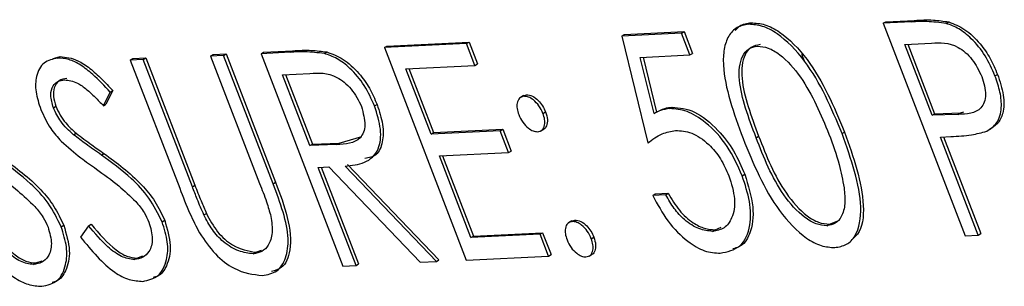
# Model space of a CAD drawing. Header units: inches. Extents: x 0.6 to 33.8, y 0 to 21.7.
# Tile 143 of 169: x 29.6846 to 29.7528, y 16.5927 to 16.6111. Entities that reach past the tile are written whole.
import ezdxf

# ---------------------------------------------------------------- set-up
doc = ezdxf.new("R2010")
doc.units = ezdxf.units.IN
doc.header["$MEASUREMENT"] = 0

msp = doc.modelspace()

# ---------------------------------------------------------------- linework, layer by layer
at = {"color": 7, "linetype": 'Continuous'}
for p, q in [((29.744578, 16.611004), (29.746559, 16.611101)), ((29.746383, 16.610995), (29.746559, 16.611101)), ((29.735072, 16.610828), (29.735247, 16.610934)), ((29.744402, 16.610898), (29.744578, 16.611004)), ((29.746383, 16.610995), (29.744402, 16.610898)), ((29.744402, 16.610898), (29.750079, 16.59619)), ((29.748769, 16.610886), (29.748945, 16.610992)), ((29.730416, 16.610216), (29.726272, 16.610014)), ((29.726272, 16.610014), (29.726447, 16.61012)), ((29.726272, 16.610014), (29.728074, 16.602609)), ((29.726447, 16.61012), (29.730591, 16.610322)), ((29.730416, 16.610216), (29.730591, 16.610322)), ((29.730998, 16.608708), (29.730416, 16.610216)), ((29.730591, 16.610322), (29.731173, 16.608814)), ((29.715523, 16.60949), (29.709825, 16.609212)), ((29.709825, 16.609212), (29.71, 16.609318)), ((29.709825, 16.609212), (29.715501, 16.594504)), ((29.71, 16.609318), (29.715698, 16.609596)), ((29.715523, 16.60949), (29.715698, 16.609596)), ((29.716105, 16.607981), (29.715523, 16.60949)), ((29.715698, 16.609596), (29.71628, 16.608087)), ((29.745891, 16.609434), (29.747739, 16.609524)), ((29.747783, 16.604531), (29.745891, 16.609434)), ((29.746103, 16.609445), (29.747959, 16.604637)), ((29.686873, 16.608457), (29.687349, 16.608597)), ((29.687173, 16.608491), (29.687349, 16.608597)), ((29.692212, 16.608353), (29.692387, 16.608459)), ((29.693118, 16.608397), (29.692212, 16.608353)), ((29.692212, 16.608353), (29.69564, 16.59947)), ((29.692387, 16.608459), (29.693294, 16.608503)), ((29.693118, 16.608397), (29.693294, 16.608503)), ((29.696519, 16.599584), (29.693118, 16.608397)), ((29.693294, 16.608503), (29.696695, 16.599691)), ((29.697781, 16.608624), (29.697956, 16.60873)), ((29.698687, 16.608669), (29.697781, 16.608624)), ((29.697781, 16.608624), (29.701182, 16.599812)), ((29.697956, 16.60873), (29.698862, 16.608775)), ((29.698687, 16.608669), (29.698862, 16.608775)), ((29.702115, 16.599785), (29.698687, 16.608669)), ((29.698862, 16.608775), (29.702291, 16.599891)), ((29.701277, 16.608795), (29.701452, 16.608901)), ((29.703299, 16.608894), (29.701277, 16.608795)), ((29.701277, 16.608795), (29.706953, 16.594087)), ((29.701452, 16.608901), (29.703474, 16.609)), ((29.703299, 16.608894), (29.703474, 16.609)), ((29.705665, 16.608805), (29.70584, 16.608911)), ((29.727562, 16.60854), (29.730998, 16.608708)), ((29.728511, 16.604645), (29.727562, 16.60854)), ((29.727761, 16.60855), (29.728686, 16.604751)), ((29.730998, 16.608708), (29.731173, 16.608814)), ((29.738736, 16.608764), (29.738915, 16.608305)), ((29.711313, 16.607748), (29.716105, 16.607981)), ((29.71306, 16.603222), (29.711313, 16.607748)), ((29.711525, 16.607758), (29.713235, 16.603328)), ((29.716105, 16.607981), (29.71628, 16.608087)), ((29.702766, 16.607331), (29.70466, 16.607423)), ((29.704658, 16.602428), (29.702766, 16.607331)), ((29.702978, 16.607341), (29.704833, 16.602534)), ((29.752141, 16.607256), (29.752317, 16.607363)), ((29.690355, 16.605188), (29.690825, 16.606133)), ((29.691001, 16.606239), (29.69053, 16.605294)), ((29.690825, 16.606133), (29.691001, 16.606239)), ((29.719472, 16.605896), (29.719253, 16.605764)), ((29.719455, 16.605874), (29.719679, 16.605948)), ((29.719504, 16.605842), (29.719679, 16.605948)), ((29.686892, 16.605044), (29.687067, 16.60515)), ((29.690355, 16.605188), (29.69053, 16.605294)), ((29.709141, 16.605171), (29.709316, 16.605277)), ((29.72959, 16.604989), (29.729766, 16.605095)), ((29.720818, 16.604657), (29.720994, 16.604763)), ((29.728511, 16.604645), (29.728686, 16.604751)), ((29.747783, 16.604531), (29.747959, 16.604637)), ((29.749564, 16.604585), (29.747783, 16.604531)), ((29.747959, 16.604637), (29.74974, 16.604691)), ((29.749564, 16.604585), (29.74974, 16.604691)), ((29.74974, 16.604691), (29.749979, 16.604761)), ((29.713235, 16.603328), (29.718027, 16.603562)), ((29.717851, 16.603456), (29.718027, 16.603562)), ((29.718027, 16.603562), (29.718609, 16.602053)), ((29.720669, 16.603447), (29.720888, 16.603579)), ((29.688291, 16.603176), (29.688466, 16.603282)), ((29.706691, 16.602604), (29.708268, 16.603065)), ((29.717851, 16.603456), (29.71306, 16.603222)), ((29.71306, 16.603222), (29.713235, 16.603328)), ((29.718434, 16.601947), (29.717851, 16.603456)), ((29.735585, 16.602976), (29.73576, 16.603082)), ((29.741545, 16.603261), (29.74172, 16.603367)), ((29.748365, 16.603023), (29.749088, 16.603058)), ((29.750985, 16.596234), (29.748365, 16.603023)), ((29.748578, 16.603033), (29.751161, 16.59634)), ((29.704658, 16.602428), (29.704833, 16.602534)), ((29.706515, 16.602498), (29.704658, 16.602428)), ((29.704833, 16.602534), (29.706691, 16.602604)), ((29.706515, 16.602498), (29.706691, 16.602604)), ((29.728074, 16.602609), (29.728249, 16.602715)), ((29.690214, 16.601777), (29.690389, 16.601883)), ((29.713642, 16.601713), (29.718434, 16.601947)), ((29.715825, 16.596056), (29.713642, 16.601713)), ((29.713854, 16.601724), (29.716, 16.596162)), ((29.718434, 16.601947), (29.718609, 16.602053)), ((29.70524, 16.600919), (29.705977, 16.600955)), ((29.70786, 16.594131), (29.70524, 16.600919)), ((29.705452, 16.60093), (29.708035, 16.594237)), ((29.705977, 16.600955), (29.712308, 16.594348)), ((29.713429, 16.594403), (29.707098, 16.60101)), ((29.707273, 16.601116), (29.713604, 16.594509)), ((29.734626, 16.600332), (29.734801, 16.600439)), ((29.696519, 16.599584), (29.696695, 16.599691)), ((29.702115, 16.599785), (29.702291, 16.599891)), ((29.72842, 16.598976), (29.728596, 16.599082)), ((29.729327, 16.59902), (29.72842, 16.598976)), ((29.728596, 16.599082), (29.729502, 16.599126)), ((29.729327, 16.59902), (29.729502, 16.599126)), ((29.697315, 16.59763), (29.69749, 16.597736)), ((29.687432, 16.596806), (29.687607, 16.596912)), ((29.68933, 16.596877), (29.688764, 16.59609)), ((29.68933, 16.596877), (29.689505, 16.596983)), ((29.694425, 16.597147), (29.694601, 16.597253)), ((29.722811, 16.597219), (29.722592, 16.597086)), ((29.722792, 16.597199), (29.723026, 16.597274)), ((29.722851, 16.597168), (29.723026, 16.597274)), ((29.732749, 16.596595), (29.733175, 16.59677)), ((29.740488, 16.596875), (29.740663, 16.596981)), ((29.740663, 16.596981), (29.74136, 16.597257)), ((29.720617, 16.59629), (29.715825, 16.596056)), ((29.715825, 16.596056), (29.716, 16.596162)), ((29.716, 16.596162), (29.720792, 16.596396)), ((29.720617, 16.59629), (29.720792, 16.596396)), ((29.721199, 16.594782), (29.720617, 16.59629)), ((29.720792, 16.596396), (29.721374, 16.594888)), ((29.724166, 16.595983), (29.724341, 16.596089)), ((29.732574, 16.596489), (29.732749, 16.596595)), ((29.750079, 16.59619), (29.750985, 16.596234)), ((29.750985, 16.596234), (29.751161, 16.59634)), ((29.692669, 16.59464), (29.693095, 16.594785)), ((29.700738, 16.594936), (29.700913, 16.595042)), ((29.700913, 16.595042), (29.701314, 16.595185)), ((29.715501, 16.594504), (29.721199, 16.594782)), ((29.721199, 16.594782), (29.721374, 16.594888)), ((29.724008, 16.594769), (29.724227, 16.594902)), ((29.685501, 16.594193), (29.685676, 16.594299)), ((29.685676, 16.594299), (29.686101, 16.594444)), ((29.692494, 16.594534), (29.692669, 16.59464)), ((29.706953, 16.594087), (29.70786, 16.594131)), ((29.70786, 16.594131), (29.708035, 16.594237)), ((29.712308, 16.594348), (29.713429, 16.594403)), ((29.713429, 16.594403), (29.713604, 16.594509))]:
    msp.add_line(p, q, dxfattribs=at)
for points, knots in [([(29.746559, 16.611101), (29.74699, 16.611124), (29.747759, 16.611165), (29.748583, 16.611045), (29.748945, 16.610992)], [0, 0, 0, 0, 0.5603137, 1, 1, 1, 1]), ([(29.735072, 16.610828), (29.73479, 16.610778), (29.734227, 16.610679), (29.733649, 16.610049), (29.733331, 16.60914), (29.733243, 16.606884), (29.734042, 16.604684), (29.734681, 16.602926)], [0, 0, 0, 0, 0.125255, 0.250533, 0.375823, 0.501298, 1, 1, 1, 1]), ([(29.734142, 16.610392), (29.734237, 16.610507), (29.734512, 16.610843), (29.734956, 16.610898), (29.735247, 16.610934)], [0, 0, 0, 0, 0.3443883, 1, 1, 1, 1]), ([(29.741545, 16.603261), (29.740805, 16.605023), (29.739697, 16.607665), (29.737384, 16.610052), (29.736004, 16.610767), (29.735383, 16.610807), (29.735072, 16.610828)], [0, 0, 0, 0, 0.499419, 0.748803, 0.8744, 1, 1, 1, 1]), ([(29.735247, 16.610934), (29.735558, 16.610913), (29.736179, 16.610873), (29.73756, 16.610158), (29.739872, 16.607771), (29.74098, 16.605129), (29.74172, 16.603367)], [0, 0, 0, 0, 0.1256, 0.251197, 0.500581, 1, 1, 1, 1]), ([(29.748769, 16.610886), (29.748311, 16.610946), (29.747492, 16.611051), (29.746722, 16.611012), (29.746383, 16.610995)], [0, 0, 0, 0, 0.5596306, 1, 1, 1, 1]), ([(29.752141, 16.607256), (29.751935, 16.60773), (29.751522, 16.608677), (29.750587, 16.609805), (29.749635, 16.610568), (29.749058, 16.61078), (29.748769, 16.610886)], [0, 0, 0, 0, 0.280105, 0.559481, 0.77969, 1, 1, 1, 1]), ([(29.748945, 16.610992), (29.749314, 16.610846), (29.750052, 16.610553), (29.751071, 16.609589), (29.751841, 16.608476), (29.752158, 16.607734), (29.752317, 16.607363)], [0, 0, 0, 0, 0.279705, 0.559381, 0.779509, 1, 1, 1, 1]), ([(29.703474, 16.609), (29.703902, 16.609023), (29.704667, 16.609064), (29.705482, 16.608958), (29.70584, 16.608911)], [0, 0, 0, 0, 0.56024, 1, 1, 1, 1]), ([(29.735585, 16.602976), (29.73507, 16.604349), (29.734426, 16.606068), (29.734403, 16.607891), (29.734614, 16.608639), (29.735029, 16.609186), (29.735466, 16.609276), (29.735685, 16.609321)], [0, 0, 0, 0, 0.499153, 0.624481, 0.749582, 0.874861, 1, 1, 1, 1]), ([(29.73586, 16.609427), (29.735641, 16.609382), (29.735204, 16.609292), (29.734789, 16.608745), (29.734578, 16.607997), (29.734601, 16.606174), (29.735245, 16.604455), (29.73576, 16.603082)], [0, 0, 0, 0, 0.125139, 0.250418, 0.375519, 0.500847, 1, 1, 1, 1]), ([(29.735685, 16.609321), (29.735929, 16.609296), (29.736419, 16.609248), (29.7375, 16.608605), (29.739226, 16.606629), (29.740071, 16.604586), (29.740636, 16.603222)], [0, 0, 0, 0, 0.125402, 0.250979, 0.499928, 1, 1, 1, 1]), ([(29.747739, 16.609524), (29.748337, 16.609564), (29.749085, 16.609613), (29.750086, 16.608903), (29.750714, 16.608258), (29.751028, 16.607626), (29.751237, 16.607206)], [0, 0, 0, 0, 0.499617, 0.625271, 0.751031, 1, 1, 1, 1]), ([(29.687173, 16.608491), (29.686838, 16.608416), (29.686169, 16.608267), (29.685664, 16.607356), (29.685616, 16.606169), (29.685878, 16.605348), (29.686009, 16.604937)], [0, 0, 0, 0, 0.279956, 0.559472, 0.779671, 1, 1, 1, 1]), ([(29.690825, 16.606133), (29.690427, 16.60656), (29.689772, 16.607262), (29.688789, 16.608033), (29.687937, 16.608447), (29.687428, 16.608476), (29.687173, 16.608491)], [0, 0, 0, 0, 0.340248, 0.56021, 0.780132, 1, 1, 1, 1]), ([(29.687349, 16.608597), (29.687752, 16.608551), (29.688417, 16.608474), (29.689424, 16.607804), (29.690231, 16.607069), (29.690744, 16.606516), (29.691001, 16.606239)], [0, 0, 0, 0, 0.338729, 0.558835, 0.779344, 1, 1, 1, 1]), ([(29.705665, 16.608805), (29.705211, 16.608857), (29.7044, 16.60895), (29.703635, 16.608911), (29.703299, 16.608894)], [0, 0, 0, 0, 0.559717, 1, 1, 1, 1]), ([(29.709141, 16.605171), (29.708926, 16.605655), (29.708496, 16.606623), (29.707524, 16.607756), (29.706545, 16.608507), (29.705958, 16.608706), (29.705665, 16.608805)], [0, 0, 0, 0, 0.279899, 0.559327, 0.779605, 1, 1, 1, 1]), ([(29.70584, 16.608911), (29.706216, 16.608773), (29.706968, 16.608498), (29.708017, 16.60754), (29.708826, 16.606416), (29.709153, 16.605657), (29.709316, 16.605277)], [0, 0, 0, 0, 0.2797971, 0.5594998, 0.7796265, 1, 1, 1, 1]), ([(29.686892, 16.605044), (29.686805, 16.605344), (29.686632, 16.605945), (29.68683, 16.60657), (29.687187, 16.606914), (29.687499, 16.606957), (29.687654, 16.606978)], [0, 0, 0, 0, 0.2789957, 0.558594, 0.779214, 1, 1, 1, 1]), ([(29.68783, 16.607084), (29.687633, 16.607051), (29.687241, 16.606985), (29.686925, 16.606502), (29.686845, 16.605857), (29.686993, 16.605385), (29.687067, 16.60515)], [0, 0, 0, 0, 0.280274, 0.559931, 0.77992, 1, 1, 1, 1]), ([(29.687654, 16.606978), (29.687954, 16.606942), (29.688448, 16.606884), (29.689189, 16.606339), (29.689781, 16.60579), (29.690164, 16.605389), (29.690355, 16.605188)], [0, 0, 0, 0, 0.338433, 0.558587, 0.77925, 1, 1, 1, 1]), ([(29.70466, 16.607423), (29.705264, 16.607466), (29.706021, 16.607519), (29.707047, 16.606836), (29.707524, 16.606352), (29.707951, 16.605775), (29.708139, 16.605345), (29.708233, 16.60513)], [0, 0, 0, 0, 0.498719, 0.624046, 0.749383, 0.874693, 1, 1, 1, 1]), ([(29.751237, 16.607206), (29.751359, 16.60677), (29.751542, 16.606113), (29.751414, 16.605418), (29.750953, 16.604646), (29.750181, 16.604612), (29.749564, 16.604585)], [0, 0, 0, 0, 0.248917, 0.37465, 0.500279, 1, 1, 1, 1]), ([(29.751566, 16.603425), (29.751826, 16.603591), (29.752343, 16.603924), (29.752636, 16.604942), (29.752538, 16.606114), (29.752273, 16.606875), (29.752141, 16.607256)], [0, 0, 0, 0, 0.280067, 0.559409, 0.7795, 1, 1, 1, 1]), ([(29.752317, 16.607363), (29.75248, 16.606876), (29.752806, 16.605905), (29.752755, 16.6047), (29.752361, 16.603905), (29.751948, 16.603656), (29.751742, 16.603531)], [0, 0, 0, 0, 0.280099, 0.559324, 0.779458, 1, 1, 1, 1]), ([(29.719504, 16.605842), (29.719388, 16.605814), (29.719157, 16.605757), (29.719014, 16.605409), (29.718998, 16.605002), (29.719089, 16.604717), (29.719135, 16.604575)], [0, 0, 0, 0, 0.279628, 0.559268, 0.779583, 1, 1, 1, 1]), ([(29.720818, 16.604657), (29.720734, 16.604838), (29.720567, 16.605199), (29.720182, 16.605585), (29.719811, 16.60582), (29.719606, 16.605835), (29.719504, 16.605842)], [0, 0, 0, 0, 0.279517, 0.559326, 0.779544, 1, 1, 1, 1]), ([(29.719679, 16.605948), (29.719811, 16.605933), (29.720076, 16.605904), (29.720479, 16.60558), (29.720805, 16.60519), (29.720931, 16.604905), (29.720994, 16.604763)], [0, 0, 0, 0, 0.279602, 0.559212, 0.779475, 1, 1, 1, 1]), ([(29.686009, 16.604937), (29.68622, 16.604482), (29.686598, 16.603666), (29.687181, 16.603014), (29.687438, 16.602726)], [0, 0, 0, 0, 0.559025, 1, 1, 1, 1]), ([(29.688291, 16.603176), (29.687971, 16.603465), (29.687399, 16.603982), (29.687047, 16.604719), (29.686892, 16.605044)], [0, 0, 0, 0, 0.56065, 1, 1, 1, 1]), ([(29.687067, 16.60515), (29.687158, 16.604945), (29.68734, 16.604536), (29.68782, 16.60387), (29.688221, 16.603505), (29.688466, 16.603282)], [0, 0, 0, 0, 0.279946, 0.559774, 1, 1, 1, 1]), ([(29.708233, 16.60513), (29.708355, 16.604688), (29.708539, 16.604023), (29.708399, 16.603327), (29.70791, 16.602572), (29.707135, 16.602531), (29.706515, 16.602498)], [0, 0, 0, 0, 0.248792, 0.374502, 0.500173, 1, 1, 1, 1]), ([(29.707098, 16.60101), (29.707568, 16.601056), (29.708503, 16.601146), (29.709474, 16.601984), (29.709664, 16.603521), (29.709315, 16.604621), (29.709141, 16.605171)], [0, 0, 0, 0, 0.281289, 0.560374, 0.77996, 1, 1, 1, 1]), ([(29.709316, 16.605277), (29.70947, 16.604809), (29.709778, 16.603874), (29.709742, 16.602635), (29.709348, 16.601693), (29.70876, 16.601588), (29.708479, 16.601537)], [0, 0, 0, 0, 0.255724, 0.511091, 0.766559, 1, 1, 1, 1]), ([(29.72959, 16.604989), (29.729372, 16.604957), (29.728983, 16.604901), (29.728655, 16.604723), (29.728511, 16.604645)], [0, 0, 0, 0, 0.559748, 1, 1, 1, 1]), ([(29.728686, 16.604751), (29.728871, 16.604849), (29.7292, 16.605025), (29.729593, 16.605073), (29.729766, 16.605095)], [0, 0, 0, 0, 0.560064, 1, 1, 1, 1]), ([(29.734626, 16.600332), (29.734311, 16.601033), (29.733682, 16.602433), (29.732223, 16.604013), (29.730777, 16.604911), (29.729986, 16.604963), (29.72959, 16.604989)], [0, 0, 0, 0, 0.280059, 0.559479, 0.77955, 1, 1, 1, 1]), ([(29.729766, 16.605095), (29.730277, 16.605044), (29.731301, 16.604942), (29.732873, 16.60367), (29.734086, 16.602088), (29.734563, 16.600989), (29.734801, 16.600439)], [0, 0, 0, 0, 0.279688, 0.559025, 0.779292, 1, 1, 1, 1]), ([(29.719135, 16.604575), (29.719219, 16.604395), (29.719388, 16.604035), (29.719771, 16.603646), (29.720142, 16.603413), (29.720347, 16.603398), (29.72045, 16.60339)], [0, 0, 0, 0, 0.279576, 0.559284, 0.779552, 1, 1, 1, 1]), ([(29.72045, 16.60339), (29.720566, 16.603417), (29.720799, 16.60347), (29.720941, 16.603821), (29.72096, 16.604228), (29.720866, 16.604514), (29.720818, 16.604657)], [0, 0, 0, 0, 0.279602, 0.559212, 0.779475, 1, 1, 1, 1]), ([(29.720994, 16.604763), (29.72105, 16.60458), (29.721164, 16.604214), (29.721077, 16.603819), (29.720966, 16.603601), (29.720871, 16.603573), (29.720863, 16.603571)], [0, 0, 0, 0, 0.350258, 0.700882, 0.976833, 1, 1, 1, 1]), ([(29.690214, 16.601777), (29.689854, 16.602028), (29.68921, 16.602476), (29.688572, 16.602962), (29.688291, 16.603176)], [0, 0, 0, 0, 0.560088, 1, 1, 1, 1]), ([(29.688466, 16.603282), (29.688824, 16.603012), (29.689463, 16.602531), (29.690106, 16.602081), (29.690389, 16.601883)], [0, 0, 0, 0, 0.559906, 1, 1, 1, 1]), ([(29.728074, 16.602609), (29.728392, 16.602851), (29.728959, 16.603282), (29.729688, 16.603414), (29.730009, 16.603472)], [0, 0, 0, 0, 0.5602702, 1, 1, 1, 1]), ([(29.730009, 16.603472), (29.730372, 16.603453), (29.731097, 16.603414), (29.732247, 16.602644), (29.73317, 16.601537), (29.733522, 16.600742), (29.733698, 16.600344)], [0, 0, 0, 0, 0.280472, 0.559738, 0.77964, 1, 1, 1, 1]), ([(29.734681, 16.602926), (29.735395, 16.601175), (29.736464, 16.598551), (29.738745, 16.596144), (29.740115, 16.595427), (29.740731, 16.595386), (29.741039, 16.595365)], [0, 0, 0, 0, 0.49975, 0.74891, 0.874449, 1, 1, 1, 1]), ([(29.740488, 16.596875), (29.740243, 16.5969), (29.739752, 16.59695), (29.738674, 16.597583), (29.736929, 16.599543), (29.736123, 16.601601), (29.735585, 16.602976)], [0, 0, 0, 0, 0.125394, 0.250914, 0.499709, 1, 1, 1, 1]), ([(29.73576, 16.603082), (29.736298, 16.601707), (29.737104, 16.599649), (29.738849, 16.597689), (29.739928, 16.597056), (29.740418, 16.597006), (29.740663, 16.596981)], [0, 0, 0, 0, 0.500291, 0.749086, 0.874606, 1, 1, 1, 1]), ([(29.740636, 16.603222), (29.740896, 16.602517), (29.74136, 16.601259), (29.741583, 16.600041), (29.74168, 16.599506)], [0, 0, 0, 0, 0.560097, 1, 1, 1, 1]), ([(29.741039, 16.595365), (29.741323, 16.595415), (29.74189, 16.595514), (29.742674, 16.596336), (29.743106, 16.598842), (29.742169, 16.601493), (29.741545, 16.603261)], [0, 0, 0, 0, 0.125628, 0.251257, 0.500593, 1, 1, 1, 1]), ([(29.74172, 16.603367), (29.742327, 16.601624), (29.743237, 16.599012), (29.742939, 16.596556), (29.742435, 16.596103), (29.74234, 16.596018)], [0, 0, 0, 0, 0.61921, 0.92836, 1, 1, 1, 1]), ([(29.749088, 16.603058), (29.749571, 16.60308), (29.750433, 16.60312), (29.75122, 16.603332), (29.751566, 16.603425)], [0, 0, 0, 0, 0.560254, 1, 1, 1, 1]), ([(29.687438, 16.602726), (29.687885, 16.602335), (29.688684, 16.601637), (29.689504, 16.60106), (29.689865, 16.600806)], [0, 0, 0, 0, 0.559524, 1, 1, 1, 1]), ([(29.683396, 16.601542), (29.684292, 16.60089), (29.685542, 16.599982), (29.686976, 16.598249), (29.687397, 16.597357), (29.687607, 16.596912)], [0, 0, 0, 0, 0.560115, 0.780284, 1, 1, 1, 1]), ([(29.694425, 16.597147), (29.694145, 16.597712), (29.693583, 16.598845), (29.692051, 16.60043), (29.690911, 16.601266), (29.690214, 16.601777)], [0, 0, 0, 0, 0.278896, 0.558876, 1, 1, 1, 1]), ([(29.690389, 16.601883), (29.691286, 16.601232), (29.692535, 16.600323), (29.693969, 16.59859), (29.69439, 16.597698), (29.694601, 16.597253)], [0, 0, 0, 0, 0.560115, 0.780284, 1, 1, 1, 1]), ([(29.687432, 16.596806), (29.687152, 16.597371), (29.68659, 16.598503), (29.685058, 16.600089), (29.683918, 16.600925), (29.683221, 16.601436)], [0, 0, 0, 0, 0.278896, 0.558876, 1, 1, 1, 1]), ([(29.682872, 16.600465), (29.683393, 16.600096), (29.684323, 16.599438), (29.685209, 16.598584), (29.685598, 16.598208)], [0, 0, 0, 0, 0.56033, 1, 1, 1, 1]), ([(29.689865, 16.600806), (29.690386, 16.600437), (29.691316, 16.599779), (29.692202, 16.598925), (29.692591, 16.598549)], [0, 0, 0, 0, 0.56033, 1, 1, 1, 1]), ([(29.733698, 16.600344), (29.73387, 16.59979), (29.734214, 16.598681), (29.73398, 16.59743), (29.733422, 16.596647), (29.732856, 16.596542), (29.732574, 16.596489)], [0, 0, 0, 0, 0.279617, 0.559218, 0.779559, 1, 1, 1, 1]), ([(29.733103, 16.594978), (29.733602, 16.595078), (29.734597, 16.595279), (29.735237, 16.596743), (29.735214, 16.598527), (29.734822, 16.599731), (29.734626, 16.600332)], [0, 0, 0, 0, 0.279899, 0.558932, 0.779415, 1, 1, 1, 1]), ([(29.734801, 16.600439), (29.735038, 16.599671), (29.73551, 16.598136), (29.735272, 16.596346), (29.734647, 16.595434), (29.734118, 16.595318), (29.733974, 16.595286)], [0, 0, 0, 0, 0.324543, 0.648555, 0.903854, 1, 1, 1, 1]), ([(29.69564, 16.59947), (29.695864, 16.598886), (29.696263, 16.597844), (29.696786, 16.596826), (29.697016, 16.596379)], [0, 0, 0, 0, 0.56039, 1, 1, 1, 1]), ([(29.697315, 16.59763), (29.697159, 16.597994), (29.69688, 16.598644), (29.69663, 16.599297), (29.696519, 16.599584)], [0, 0, 0, 0, 0.559876, 1, 1, 1, 1]), ([(29.696695, 16.599691), (29.696835, 16.599325), (29.697085, 16.598672), (29.697366, 16.598022), (29.69749, 16.597736)], [0, 0, 0, 0, 0.5601244, 1, 1, 1, 1]), ([(29.701182, 16.599812), (29.701348, 16.599383), (29.701646, 16.598618), (29.701864, 16.597858), (29.70196, 16.597523)], [0, 0, 0, 0, 0.560315, 1, 1, 1, 1]), ([(29.70137, 16.59343), (29.701729, 16.593495), (29.702446, 16.593624), (29.703047, 16.594601), (29.703323, 16.596569), (29.702613, 16.598459), (29.702115, 16.599785)], [0, 0, 0, 0, 0.1869521, 0.3736827, 0.5605195, 1, 1, 1, 1]), ([(29.702291, 16.599891), (29.702599, 16.59907), (29.703213, 16.597436), (29.703428, 16.595256), (29.702899, 16.593947), (29.70225, 16.59378), (29.702009, 16.593718)], [0, 0, 0, 0, 0.309325, 0.615137, 0.856716, 1, 1, 1, 1]), ([(29.74168, 16.599506), (29.741718, 16.599126), (29.741794, 16.598367), (29.741554, 16.597525), (29.741106, 16.596998), (29.740694, 16.596916), (29.740488, 16.596875)], [0, 0, 0, 0, 0.280262, 0.559779, 0.779989, 1, 1, 1, 1]), ([(29.72842, 16.598976), (29.728752, 16.598364), (29.729414, 16.597141), (29.730744, 16.595804), (29.73204, 16.595043), (29.732749, 16.595), (29.733103, 16.594978)], [0, 0, 0, 0, 0.280034, 0.559638, 0.779711, 1, 1, 1, 1]), ([(29.732574, 16.596489), (29.732264, 16.596521), (29.731645, 16.596586), (29.730684, 16.597188), (29.729877, 16.598053), (29.72951, 16.598698), (29.729327, 16.59902)], [0, 0, 0, 0, 0.279857, 0.559683, 0.779485, 1, 1, 1, 1]), ([(29.729502, 16.599126), (29.729741, 16.598715), (29.730217, 16.597893), (29.731158, 16.597082), (29.732026, 16.596647), (29.732508, 16.596612), (29.732749, 16.596595)], [0, 0, 0, 0, 0.28005, 0.559166, 0.779583, 1, 1, 1, 1]), ([(29.685598, 16.598208), (29.685806, 16.597966), (29.686177, 16.597535), (29.686413, 16.597012), (29.686518, 16.596782)], [0, 0, 0, 0, 0.560129, 1, 1, 1, 1]), ([(29.692591, 16.598549), (29.692799, 16.598308), (29.69317, 16.597876), (29.693407, 16.597353), (29.693511, 16.597123)], [0, 0, 0, 0, 0.560129, 1, 1, 1, 1]), ([(29.700738, 16.594936), (29.700407, 16.594975), (29.699747, 16.595054), (29.698725, 16.595646), (29.697861, 16.596582), (29.697497, 16.59728), (29.697315, 16.59763)], [0, 0, 0, 0, 0.279985, 0.560094, 0.779635, 1, 1, 1, 1]), ([(29.69749, 16.597736), (29.697728, 16.597289), (29.698203, 16.596398), (29.699514, 16.595284), (29.700383, 16.595134), (29.700913, 16.595042)], [0, 0, 0, 0, 0.281057, 0.560821, 1, 1, 1, 1]), ([(29.70196, 16.597523), (29.702013, 16.597134), (29.70212, 16.596356), (29.701844, 16.595533), (29.701363, 16.59505), (29.700946, 16.594974), (29.700738, 16.594936)], [0, 0, 0, 0, 0.279956, 0.559456, 0.779741, 1, 1, 1, 1]), ([(29.686518, 16.596782), (29.686628, 16.596384), (29.686848, 16.595588), (29.686589, 16.594755), (29.686113, 16.594298), (29.685705, 16.594228), (29.685501, 16.594193)], [0, 0, 0, 0, 0.278967, 0.558281, 0.779115, 1, 1, 1, 1]), ([(29.686083, 16.592685), (29.686472, 16.592769), (29.687251, 16.592939), (29.687775, 16.594048), (29.687881, 16.595381), (29.687582, 16.596331), (29.687432, 16.596806)], [0, 0, 0, 0, 0.279806, 0.559627, 0.779888, 1, 1, 1, 1]), ([(29.687607, 16.596912), (29.687784, 16.596306), (29.688138, 16.595093), (29.687812, 16.593793), (29.687331, 16.593073), (29.686914, 16.592978), (29.686799, 16.592952)], [0, 0, 0, 0, 0.323336, 0.647504, 0.902715, 1, 1, 1, 1]), ([(29.692494, 16.594534), (29.6922, 16.594575), (29.691612, 16.594658), (29.690472, 16.595522), (29.689763, 16.596363), (29.68933, 16.596877)], [0, 0, 0, 0, 0.279219, 0.559345, 1, 1, 1, 1]), ([(29.689505, 16.596983), (29.690065, 16.596326), (29.690845, 16.59541), (29.691988, 16.594706), (29.692442, 16.594662), (29.692669, 16.59464)], [0, 0, 0, 0, 0.559321, 0.779782, 1, 1, 1, 1]), ([(29.693511, 16.597123), (29.693621, 16.596726), (29.693841, 16.595929), (29.693582, 16.595096), (29.693106, 16.59464), (29.692698, 16.594569), (29.692494, 16.594534)], [0, 0, 0, 0, 0.278967, 0.558281, 0.779115, 1, 1, 1, 1]), ([(29.693076, 16.593026), (29.693465, 16.593111), (29.694244, 16.59328), (29.694768, 16.59439), (29.694874, 16.595722), (29.694575, 16.596672), (29.694425, 16.597147)], [0, 0, 0, 0, 0.279806, 0.559627, 0.779888, 1, 1, 1, 1]), ([(29.694601, 16.597253), (29.694777, 16.596647), (29.695131, 16.595434), (29.694805, 16.594134), (29.694324, 16.593414), (29.693907, 16.59332), (29.693792, 16.593293)], [0, 0, 0, 0, 0.323336, 0.647504, 0.902715, 1, 1, 1, 1]), ([(29.722851, 16.597168), (29.722735, 16.59714), (29.722503, 16.597086), (29.722358, 16.596738), (29.722344, 16.596328), (29.722436, 16.596043), (29.722482, 16.595901)], [0, 0, 0, 0, 0.2796468, 0.5592988, 0.7796148, 1, 1, 1, 1]), ([(29.724166, 16.595983), (29.724082, 16.596164), (29.723914, 16.596525), (29.723529, 16.596911), (29.723158, 16.597146), (29.722953, 16.59716), (29.722851, 16.597168)], [0, 0, 0, 0, 0.279517, 0.559326, 0.779544, 1, 1, 1, 1]), ([(29.723026, 16.597274), (29.723159, 16.597259), (29.723424, 16.59723), (29.723826, 16.596906), (29.724153, 16.596515), (29.724278, 16.596231), (29.724341, 16.596089)], [0, 0, 0, 0, 0.2796016, 0.559212, 0.7794752, 1, 1, 1, 1]), ([(29.685501, 16.594193), (29.685207, 16.594234), (29.684619, 16.594317), (29.683478, 16.595181), (29.68277, 16.596022), (29.682337, 16.596536)], [0, 0, 0, 0, 0.279219, 0.559345, 1, 1, 1, 1]), ([(29.682512, 16.596642), (29.683071, 16.595985), (29.683851, 16.595069), (29.684995, 16.594365), (29.685449, 16.594321), (29.685676, 16.594299)], [0, 0, 0, 0, 0.559321, 0.779782, 1, 1, 1, 1]), ([(29.688764, 16.59609), (29.689529, 16.595168), (29.690596, 16.593881), (29.692158, 16.593083), (29.69277, 16.593045), (29.693076, 16.593026)], [0, 0, 0, 0, 0.558455, 0.779206, 1, 1, 1, 1]), ([(29.697016, 16.596379), (29.697366, 16.595872), (29.698064, 16.594857), (29.699677, 16.593625), (29.700729, 16.593504), (29.70137, 16.59343)], [0, 0, 0, 0, 0.2803926, 0.5609999, 1, 1, 1, 1]), ([(29.724341, 16.596089), (29.724397, 16.595907), (29.724508, 16.595542), (29.724424, 16.595145), (29.724309, 16.594928), (29.724211, 16.594899), (29.724201, 16.594896)], [0, 0, 0, 0, 0.34703, 0.694582, 0.968159, 1, 1, 1, 1]), ([(29.68177, 16.595749), (29.682535, 16.594827), (29.683603, 16.59354), (29.685165, 16.592742), (29.685777, 16.592704), (29.686083, 16.592685)], [0, 0, 0, 0, 0.558455, 0.779206, 1, 1, 1, 1]), ([(29.722482, 16.595901), (29.722567, 16.595721), (29.722737, 16.595362), (29.723119, 16.594973), (29.72349, 16.594742), (29.723695, 16.594725), (29.723797, 16.594716)], [0, 0, 0, 0, 0.279539, 0.5593268, 0.7796885, 1, 1, 1, 1]), ([(29.723797, 16.594716), (29.723913, 16.594744), (29.724144, 16.594799), (29.724287, 16.595148), (29.724306, 16.595555), (29.724213, 16.59584), (29.724166, 16.595983)], [0, 0, 0, 0, 0.279537, 0.559056, 0.779442, 1, 1, 1, 1])]:
    msp.add_open_spline(points, degree=3, knots=knots, dxfattribs=at)

doc.saveas('drawing.dxf')
